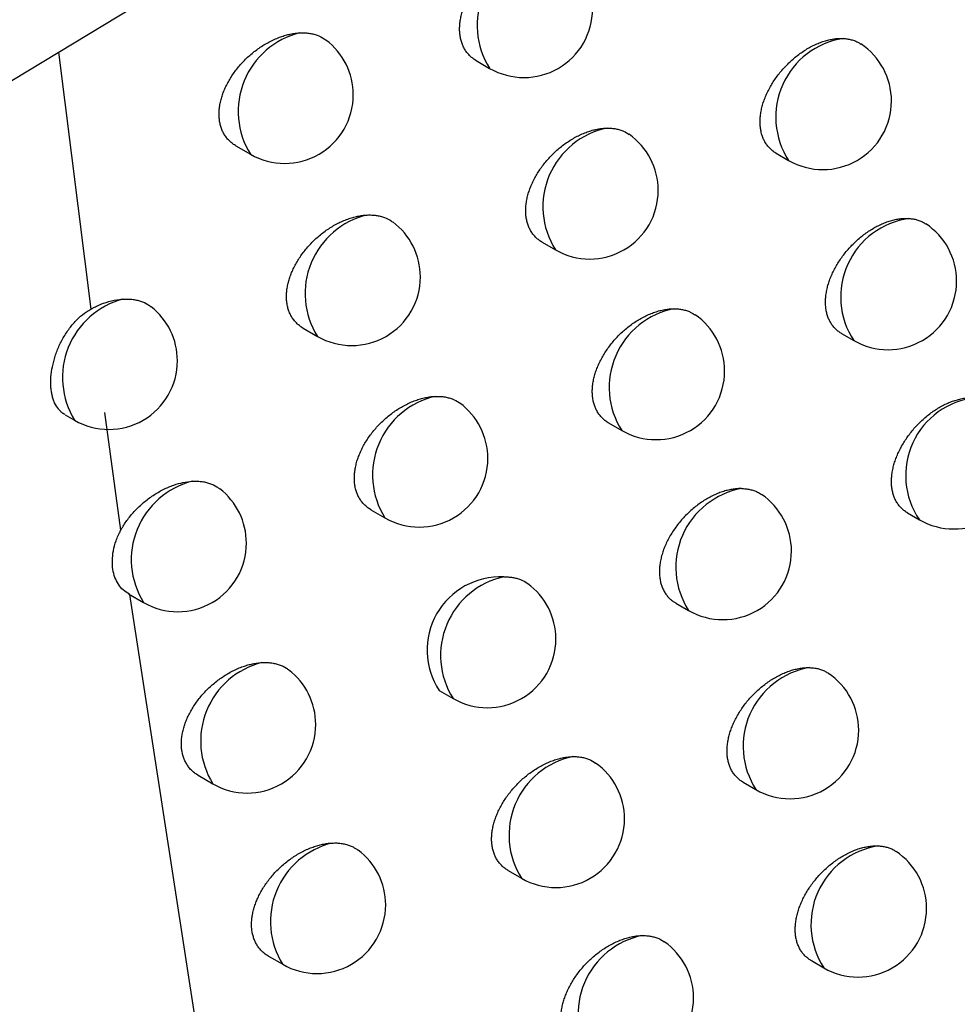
# Model space of a CAD drawing. Header units: millimetres. Extents: x -0.387 to 0.594, y -0.166 to 0.447.
# Tile 98 of 109: x 0.4678 to 0.47463, y 0.18339 to 0.19057. Entities that reach past the tile are written whole.
import ezdxf

# ---------------------------------------------------------------- set-up
doc = ezdxf.new("R2010")
doc.units = ezdxf.units.MM
doc.layers.add('FORMAT', color=7, linetype='Continuous')

msp = doc.modelspace()

# ---------------------------------------------------------------- linework, layer by layer
at = {"layer": 'FORMAT', "color": 7, "linetype": 'Continuous', "lineweight": 25}
for p, q in [((0.465786, 0.188937), (0.473912, 0.193862)), ((0.468082, 0.190328), (0.468318, 0.188456)), ((0.471126, 0.190268), (0.471225, 0.190211)), ((0.469375, 0.189646), (0.469481, 0.189585)), ((0.473314, 0.189592), (0.473404, 0.18954)), ((0.471607, 0.188944), (0.471704, 0.188888)), ((0.469866, 0.188317), (0.46997, 0.188257)), ((0.47379, 0.188278), (0.473879, 0.188227)), ((0.46813, 0.187686), (0.468199, 0.187646)), ((0.468418, 0.187703), (0.468535, 0.186843)), ((0.472092, 0.187626), (0.472188, 0.187571)), ((0.47036, 0.186993), (0.470462, 0.186934)), ((0.47427, 0.186971), (0.474358, 0.18692)), ((0.468593, 0.18638), (0.468702, 0.186317)), ((0.4686, 0.186376), (0.469595, 0.179922)), ((0.472581, 0.186313), (0.472675, 0.186259)), ((0.470858, 0.185675), (0.470958, 0.185617)), ((0.469101, 0.185057), (0.469207, 0.184995)), ((0.473073, 0.185007), (0.473166, 0.184953)), ((0.471359, 0.184363), (0.471458, 0.184306)), ((0.469612, 0.183739), (0.469717, 0.183679)), ((0.47357, 0.183706), (0.47366, 0.183653))]:
    msp.add_line(p, q, dxfattribs=at)
for centre, radius, start, end in [((0.47172, 0.190525), 0.0005859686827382, 101.912478, 212.355857), ((0.471475, 0.190644), 0.0005, 240.0017, 0), ((0.469981, 0.189897), 0.0005891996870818, 103.710773, 211.989276), ((0.469731, 0.190018), 0.0005, 0, 53.005671), ((0.47389, 0.189856), 0.0005796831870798, 98.736169, 213.064672), ((0.473654, 0.189973), 0.0005, 0, 56.296853), ((0.469731, 0.190018), 0.0005, 240.0017, 0), ((0.473654, 0.189973), 0.0005, 240.0017, 0), ((0.472198, 0.189202), 0.0005849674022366, 101.402724, 212.470551), ((0.471954, 0.189321), 0.0005, 360, 54.927508), ((0.471954, 0.189321), 0.0005, 240.0017, 360), ((0.470468, 0.188569), 0.0005884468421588, 103.309109, 212.076585), ((0.47022, 0.18869), 0.0005, 0, 53.379385), ((0.474362, 0.188544), 0.0005781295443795, 98.016504, 213.242686), ((0.474129, 0.18866), 0.0005, 0, 56.5878), ((0.47022, 0.18869), 0.0005, 240.0017, 0), ((0.474129, 0.18866), 0.0005, 240.0017, 0), ((0.468702, 0.187957), 0.00059090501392, 104.722283, 211.793819), ((0.468449, 0.188079), 0.0005, 360, 51.965677), ((0.47268, 0.187885), 0.0005838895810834, 100.861812, 212.593891), ((0.472438, 0.188004), 0.0005, 0, 55.265151), ((0.468449, 0.188079), 0.0005, 240.0017, 360), ((0.472438, 0.188004), 0.0005, 240.0017, 0), ((0.470959, 0.187247), 0.0005876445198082, 102.884558, 212.169404), ((0.474828, 0.187243), 0.0005706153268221, 96.294908, 214.389021), ((0.470712, 0.187367), 0.0005, 0, 53.739601), ((0.470712, 0.187367), 0.0005, 240.0017, 0), ((0.474608, 0.187353), 0.0005, 240.0017, 0), ((0.469203, 0.186629), 0.0005902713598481, 104.379532, 211.868128), ((0.468952, 0.18675), 0.0005, 0, 52.370193), ((0.473165, 0.186574), 0.0005827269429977, 100.287296, 212.726888), ((0.472925, 0.186692), 0.0005, 0, 55.59169), ((0.468952, 0.18675), 0.0005, 240.0017, 0), ((0.472925, 0.186692), 0.0005, 240.0017, 0), ((0.471303, 0.18597), 0.0005339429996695, 87.3361, 213.514323), ((0.471454, 0.185931), 0.0005867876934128, 102.435592, 212.268306), ((0.471208, 0.18605), 0.0005, 360, 54.086207), ((0.471208, 0.18605), 0.0005, 240.0017, 360), ((0.469708, 0.185307), 0.0005896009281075, 104.017975, 211.94655), ((0.469457, 0.185428), 0.0005000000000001, 0, 52.761202), ((0.473654, 0.185269), 0.0005814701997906, 99.676433, 212.870699), ((0.473415, 0.185386), 0.0005, 0, 55.906758), ((0.469457, 0.185428), 0.0005000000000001, 240.0017, 0), ((0.473415, 0.185386), 0.0005, 240.0017, 0), ((0.471952, 0.18462), 0.0005858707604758, 101.960526, 212.373937), ((0.471708, 0.184739), 0.0005, 0, 54.599552), ((0.471708, 0.184739), 0.0005, 240.0017, 0), ((0.470216, 0.183991), 0.0005888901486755, 103.636477, 212.029477), ((0.469967, 0.184112), 0.0005, 0, 53.210925), ((0.474147, 0.183969), 0.000580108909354, 99.026133, 213.026658), ((0.47391, 0.184086), 0.0005, 0, 56.209804), ((0.469967, 0.184112), 0.0005, 240.0017, 0), ((0.47391, 0.184086), 0.0005, 240.0017, 0), ((0.472454, 0.183316), 0.0005848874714, 101.457502, 212.48703), ((0.472211, 0.183434), 0.0005, 0, 54.942043), ((0.472211, 0.183434), 0.0005, 240.0017, 0)]:
    msp.add_arc(centre, radius, start, end, dxfattribs=at)
for points, knots in [([(0.4875129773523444, 0.1841416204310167), (0.4868333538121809, 0.1863377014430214), (0.4854589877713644, 0.1907787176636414), (0.4835633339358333, 0.1976200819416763), (0.4817841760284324, 0.2046273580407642), (0.4801489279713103, 0.211760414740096), (0.4786557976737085, 0.2190075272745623), (0.4773053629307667, 0.2263641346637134), (0.4760973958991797, 0.2338289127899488), (0.475033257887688, 0.2414054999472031), (0.473908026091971, 0.2508245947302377), (0.4728484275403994, 0.2621778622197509), (0.4720413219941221, 0.2755886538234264), (0.4716182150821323, 0.2892640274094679), (0.4716877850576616, 0.298592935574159), (0.4717225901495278, 0.3032600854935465)], [0, 0, 0, 0, 0.0622011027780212, 0.1257859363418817, 0.1893965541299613, 0.2530847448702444, 0.3167987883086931, 0.3803835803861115, 0.4439938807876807, 0.5076814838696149, 0.5713950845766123, 0.6782397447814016, 0.7852056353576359, 0.892540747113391, 0.9999999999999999, 0.9999999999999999, 0.9999999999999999, 0.9999999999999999]), ([(0.4711264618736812, 0.1902683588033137), (0.4711251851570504, 0.1902690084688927), (0.4711152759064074, 0.1902740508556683), (0.4710987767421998, 0.1902863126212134), (0.4710770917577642, 0.1903052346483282), (0.4710579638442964, 0.1903273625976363), (0.4710417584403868, 0.1903517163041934), (0.4710286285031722, 0.1903779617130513), (0.4710184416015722, 0.1904058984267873), (0.4710110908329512, 0.1904360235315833), (0.4710068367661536, 0.1904675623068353), (0.4710056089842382, 0.1905000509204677), (0.4710072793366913, 0.19053335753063), (0.4710119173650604, 0.1905679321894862), (0.4710194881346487, 0.1906030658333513), (0.4710298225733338, 0.1906383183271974), (0.4710428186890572, 0.1906736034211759), (0.4710586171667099, 0.1907091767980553), (0.4710770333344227, 0.1907444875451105), (0.4710978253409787, 0.1907791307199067), (0.4711209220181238, 0.1908130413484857), (0.4711464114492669, 0.1908462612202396), (0.4711740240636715, 0.1908783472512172), (0.4712034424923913, 0.1909089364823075), (0.4712346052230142, 0.1909379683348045), (0.4712675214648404, 0.1909653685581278), (0.4713017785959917, 0.1909907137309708), (0.4713369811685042, 0.1910137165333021), (0.4713730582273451, 0.1910343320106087), (0.4714100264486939, 0.1910524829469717), (0.4714472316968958, 0.1910677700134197), (0.4714842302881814, 0.1910800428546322), (0.4715209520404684, 0.1910893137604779), (0.4715575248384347, 0.1910955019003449), (0.4715835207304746, 0.1910976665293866), (0.4715972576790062, 0.1910980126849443), (0.4715991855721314, 0.1910980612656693)], [0, 0, 0, 0, 0.0045334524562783, 0.0351864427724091, 0.0660601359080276, 0.0976383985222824, 0.1294636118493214, 0.1593804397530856, 0.1895104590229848, 0.2203166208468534, 0.2513577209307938, 0.2808230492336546, 0.3104936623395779, 0.3408095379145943, 0.3713471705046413, 0.4008394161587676, 0.4305323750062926, 0.4608517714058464, 0.4913847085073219, 0.521355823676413, 0.5515281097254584, 0.5823268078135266, 0.6133386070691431, 0.6440305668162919, 0.6749287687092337, 0.7064712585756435, 0.7382339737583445, 0.7695767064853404, 0.8011333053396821, 0.8333629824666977, 0.8658249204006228, 0.8974531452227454, 0.9293021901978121, 0.9618520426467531, 0.994646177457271, 1, 1, 1, 1]), ([(0.4693754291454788, 0.1896464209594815), (0.4693740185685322, 0.189647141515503), (0.4693637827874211, 0.1896523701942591), (0.4693468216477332, 0.189664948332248), (0.4693246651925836, 0.1896842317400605), (0.4693051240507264, 0.1897067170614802), (0.4692886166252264, 0.1897313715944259), (0.4692752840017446, 0.1897578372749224), (0.4692649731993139, 0.1897859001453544), (0.4692575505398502, 0.1898161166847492), (0.4692532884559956, 0.1898476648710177), (0.4692521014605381, 0.1898800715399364), (0.4692538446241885, 0.1899131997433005), (0.4692585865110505, 0.1899475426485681), (0.4692662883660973, 0.1899823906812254), (0.4692767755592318, 0.1900173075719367), (0.4692899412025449, 0.1900522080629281), (0.4693059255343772, 0.190087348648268), (0.4693245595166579, 0.1901222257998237), (0.4693456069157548, 0.1901564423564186), (0.4693690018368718, 0.1901899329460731), (0.4693948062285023, 0.1902227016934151), (0.4694227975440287, 0.190254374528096), (0.4694526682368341, 0.190284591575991), (0.4694843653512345, 0.1903132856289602), (0.4695178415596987, 0.1903403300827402), (0.4695527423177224, 0.1903653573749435), (0.4695886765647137, 0.190388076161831), (0.4696255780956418, 0.1904084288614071), (0.4696633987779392, 0.1904262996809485), (0.4697006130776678, 0.1904409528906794), (0.4697367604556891, 0.1904524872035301), (0.4697717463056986, 0.1904610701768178), (0.4698066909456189, 0.190467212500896), (0.4698295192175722, 0.1904689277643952), (0.4698409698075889, 0.190469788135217)], [0, 0, 0, 0, 0.0049862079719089, 0.0361821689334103, 0.0676046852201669, 0.0997526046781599, 0.1321556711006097, 0.1624256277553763, 0.1929127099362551, 0.2240894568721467, 0.2555062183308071, 0.2852030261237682, 0.3151070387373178, 0.3456620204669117, 0.3764405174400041, 0.4061558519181, 0.4360726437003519, 0.466616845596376, 0.4973743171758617, 0.5276685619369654, 0.5581646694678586, 0.5892875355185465, 0.620622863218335, 0.6518078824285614, 0.6832008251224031, 0.7152417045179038, 0.747503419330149, 0.7795141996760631, 0.8117422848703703, 0.8446536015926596, 0.8778004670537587, 0.9078807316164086, 0.9381416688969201, 0.9689720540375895, 0.9999999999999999, 0.9999999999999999, 0.9999999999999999, 0.9999999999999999]), ([(0.469840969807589, 0.190469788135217), (0.469852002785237, 0.1904700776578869), (0.4698741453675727, 0.1904706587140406), (0.4699061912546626, 0.1904677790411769), (0.4699372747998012, 0.1904620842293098), (0.4699761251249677, 0.1904502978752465), (0.4700079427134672, 0.1904353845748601), (0.4700271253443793, 0.1904206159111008), (0.4700313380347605, 0.1904173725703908)], [0, 0, 0, 0, 0.1503519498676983, 0.301748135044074, 0.4564374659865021, 0.6122645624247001, 0.9148495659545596, 1, 1, 1, 1]), ([(0.4733138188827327, 0.1895920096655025), (0.4733127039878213, 0.1895925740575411), (0.4733031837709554, 0.1895973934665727), (0.4732872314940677, 0.1896092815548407), (0.4732660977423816, 0.18962778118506), (0.473247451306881, 0.1896494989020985), (0.4732316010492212, 0.1896735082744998), (0.4732187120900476, 0.1896995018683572), (0.4732086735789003, 0.18972729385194), (0.4732014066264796, 0.1897573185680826), (0.4731971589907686, 0.1897888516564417), (0.473195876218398, 0.1898214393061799), (0.4731974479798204, 0.1898549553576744), (0.4732019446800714, 0.1898898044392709), (0.473209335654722, 0.1899252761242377), (0.4732194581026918, 0.1899609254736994), (0.4732322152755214, 0.1899966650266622), (0.4732477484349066, 0.1900327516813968), (0.4732658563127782, 0.1900685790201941), (0.4732862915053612, 0.1901037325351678), (0.4733089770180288, 0.1901381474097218), (0.4733340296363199, 0.1901719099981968), (0.473361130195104, 0.1902044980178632), (0.4733899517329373, 0.1902355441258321), (0.47342042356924, 0.1902649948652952), (0.473452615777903, 0.1902928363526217), (0.4734860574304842, 0.1903185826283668), (0.4735203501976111, 0.1903419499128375), (0.4735554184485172, 0.1903629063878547), (0.4735913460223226, 0.1903814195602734), (0.4736274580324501, 0.1903970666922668), (0.4736633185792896, 0.1904096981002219), (0.4736988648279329, 0.1904193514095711), (0.4737342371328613, 0.1904259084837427), (0.4737688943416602, 0.1904294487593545), (0.4737909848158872, 0.1904290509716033), (0.4738018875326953, 0.1904288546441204)], [0, 0, 0, 0, 0.0039523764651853, 0.0337498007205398, 0.0637597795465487, 0.0944461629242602, 0.1253687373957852, 0.1546336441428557, 0.1841056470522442, 0.2142334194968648, 0.2445886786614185, 0.2735316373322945, 0.3026759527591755, 0.3324535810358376, 0.3624490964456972, 0.3914236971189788, 0.4205963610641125, 0.4503886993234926, 0.4803929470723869, 0.5097309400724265, 0.539267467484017, 0.5694241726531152, 0.5997926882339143, 0.6296623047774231, 0.6597343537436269, 0.6904404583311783, 0.7213639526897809, 0.7516974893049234, 0.7822391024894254, 0.8134361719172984, 0.8448596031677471, 0.8753795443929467, 0.9061124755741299, 0.9375204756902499, 0.9691633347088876, 1, 1, 1, 1]), ([(0.4738018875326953, 0.1904288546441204), (0.4738120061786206, 0.1904280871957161), (0.4738323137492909, 0.1904265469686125), (0.4738613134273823, 0.1904205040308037), (0.4738888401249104, 0.190411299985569), (0.473912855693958, 0.1904011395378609), (0.4739254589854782, 0.190391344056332), (0.4739306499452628, 0.1903873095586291)], [0, 0, 0, 0, 0.2084190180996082, 0.418285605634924, 0.6327172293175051, 0.8487260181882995, 1, 1, 1, 1]), ([(0.4716074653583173, 0.1889442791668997), (0.4716062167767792, 0.1889449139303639), (0.4715963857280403, 0.188949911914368), (0.4715800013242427, 0.1889620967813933), (0.471558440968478, 0.1889809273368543), (0.4715394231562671, 0.1890029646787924), (0.4715233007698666, 0.1890272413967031), (0.4715102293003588, 0.1890534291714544), (0.4715000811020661, 0.1890813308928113), (0.4714927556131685, 0.1891114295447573), (0.471488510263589, 0.1891429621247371), (0.471487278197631, 0.1891754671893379), (0.4714889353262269, 0.1892088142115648), (0.4714935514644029, 0.1892434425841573), (0.4715010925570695, 0.1892786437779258), (0.4715113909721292, 0.189313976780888), (0.4715243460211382, 0.1893493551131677), (0.4715400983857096, 0.1893850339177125), (0.4715584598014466, 0.1894204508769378), (0.4715791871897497, 0.1894551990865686), (0.47160220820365, 0.1894892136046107), (0.4716276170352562, 0.1895225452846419), (0.4716551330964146, 0.1895547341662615), (0.4716844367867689, 0.1895854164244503), (0.4717154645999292, 0.1896145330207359), (0.4717482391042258, 0.1896420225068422), (0.4717823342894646, 0.1896674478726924), (0.4718173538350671, 0.1896905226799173), (0.4718532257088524, 0.1897112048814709), (0.4718899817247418, 0.1897294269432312), (0.4719269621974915, 0.1897447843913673), (0.4719637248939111, 0.1897571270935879), (0.4720002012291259, 0.1897664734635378), (0.4720365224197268, 0.1897727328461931), (0.472063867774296, 0.189775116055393), (0.4720789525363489, 0.1897754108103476), (0.4720823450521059, 0.189775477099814)], [0, 0, 0, 0, 0.0044381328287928, 0.0349448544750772, 0.065670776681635, 0.09709597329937, 0.1287660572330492, 0.1585815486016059, 0.1886091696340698, 0.2193093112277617, 0.2502430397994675, 0.2796367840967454, 0.309235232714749, 0.3394771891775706, 0.369940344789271, 0.3993637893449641, 0.4289876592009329, 0.4592373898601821, 0.4897006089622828, 0.5195792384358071, 0.5496587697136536, 0.5803643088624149, 0.6112829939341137, 0.6418419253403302, 0.6726065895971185, 0.704014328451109, 0.7356420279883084, 0.7668105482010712, 0.7981920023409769, 0.8302437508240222, 0.8625268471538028, 0.8939578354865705, 0.9256082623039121, 0.957954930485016, 0.9905441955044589, 1, 1, 1, 1]), ([(0.4720823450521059, 0.189775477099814), (0.4720929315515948, 0.1897753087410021), (0.472114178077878, 0.1897749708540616), (0.4721447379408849, 0.1897707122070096), (0.4721740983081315, 0.1897634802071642), (0.472207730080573, 0.1897515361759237), (0.47222841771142, 0.1897378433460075), (0.4722411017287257, 0.1897294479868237)], [0, 0, 0, 0, 0.1749870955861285, 0.3511895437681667, 0.5312247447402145, 0.7125841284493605, 1, 1, 1, 1]), ([(0.4667984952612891, 0.1895504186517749), (0.4668702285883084, 0.1889966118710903), (0.4672674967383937, 0.1859295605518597), (0.4683323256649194, 0.1789053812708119), (0.4699421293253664, 0.1705778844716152), (0.4715314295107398, 0.163840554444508), (0.4725093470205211, 0.160021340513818), (0.4730284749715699, 0.1581272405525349), (0.4732880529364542, 0.1571801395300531)], [0, 0, 0, 0, 0.0497903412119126, 0.275745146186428, 0.6375461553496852, 0.8187324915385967, 0.9093613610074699, 1, 1, 1, 1]), ([(0.4698660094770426, 0.1883168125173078), (0.4698646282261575, 0.1883175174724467), (0.4698544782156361, 0.1883226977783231), (0.4698376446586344, 0.1883351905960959), (0.4698156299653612, 0.1883543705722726), (0.4697962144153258, 0.1883767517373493), (0.4697798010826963, 0.1884013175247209), (0.4697665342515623, 0.1884277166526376), (0.4697562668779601, 0.1884557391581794), (0.4697488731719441, 0.1884859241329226), (0.469744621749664, 0.1885174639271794), (0.4697434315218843, 0.188549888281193), (0.4697451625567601, 0.1885830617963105), (0.469749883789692, 0.1886174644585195), (0.4697575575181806, 0.1886523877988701), (0.4697680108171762, 0.1886873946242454), (0.4697811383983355, 0.1887223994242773), (0.4697970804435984, 0.1887576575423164), (0.4698156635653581, 0.1887926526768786), (0.4698366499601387, 0.1888269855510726), (0.4698599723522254, 0.188860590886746), (0.4698856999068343, 0.1888934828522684), (0.4699135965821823, 0.188925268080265), (0.4699433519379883, 0.188955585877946), (0.4699749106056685, 0.1889843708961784), (0.4700082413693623, 0.1890115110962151), (0.4700429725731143, 0.1890366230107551), (0.470078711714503, 0.1890594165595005), (0.4701153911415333, 0.1890798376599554), (0.4701529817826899, 0.1890977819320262), (0.4701902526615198, 0.1891126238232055), (0.4702267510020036, 0.1891243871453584), (0.4702623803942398, 0.1891331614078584), (0.4702979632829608, 0.1891393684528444), (0.470321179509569, 0.1891409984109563), (0.4703328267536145, 0.189141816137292)], [0, 0, 0, 0, 0.0048937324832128, 0.0359611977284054, 0.0672537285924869, 0.0992662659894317, 0.131531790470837, 0.1617278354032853, 0.1921400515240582, 0.2232385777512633, 0.2545758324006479, 0.2842351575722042, 0.3141013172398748, 0.344617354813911, 0.3753565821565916, 0.4050388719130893, 0.4349226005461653, 0.4654340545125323, 0.49615905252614, 0.5263934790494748, 0.556829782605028, 0.5878934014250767, 0.6191698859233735, 0.650247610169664, 0.6815330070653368, 0.713466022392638, 0.7456199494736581, 0.7774733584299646, 0.8095433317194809, 0.8422944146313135, 0.8752803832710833, 0.9059551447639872, 0.9368238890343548, 0.9683054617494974, 1, 1, 1, 1]), ([(0.4703328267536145, 0.189141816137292), (0.4703437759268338, 0.1891420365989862), (0.4703657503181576, 0.1891424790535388), (0.4703975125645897, 0.1891393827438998), (0.4704282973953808, 0.1891334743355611), (0.4704666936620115, 0.1891213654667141), (0.4704968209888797, 0.1891070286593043), (0.4705145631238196, 0.1890930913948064), (0.4705175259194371, 0.1890907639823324)], [0, 0, 0, 0, 0.1541267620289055, 0.3093239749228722, 0.4678970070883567, 0.6276363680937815, 0.9378182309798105, 1, 1, 1, 1]), ([(0.4737900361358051, 0.1882786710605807), (0.4737889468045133, 0.1882792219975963), (0.4737794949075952, 0.1882840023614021), (0.4737636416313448, 0.188295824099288), (0.4737426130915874, 0.1883142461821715), (0.473724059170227, 0.1883358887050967), (0.4737082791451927, 0.1883598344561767), (0.4736954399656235, 0.1883857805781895), (0.473685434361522, 0.188413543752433), (0.473678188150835, 0.1884435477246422), (0.4736739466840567, 0.1884750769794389), (0.4736726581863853, 0.1885076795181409), (0.4736742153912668, 0.1885412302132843), (0.4736786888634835, 0.1885761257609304), (0.4736860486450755, 0.1886116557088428), (0.4736961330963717, 0.1886473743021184), (0.4737088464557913, 0.1886831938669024), (0.4737243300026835, 0.1887193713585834), (0.4737423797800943, 0.188755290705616), (0.473762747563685, 0.188790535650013), (0.4737853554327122, 0.1888250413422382), (0.4738103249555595, 0.1888589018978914), (0.4738373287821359, 0.1888915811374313), (0.4738660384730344, 0.1889227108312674), (0.4738963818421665, 0.1889522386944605), (0.4739284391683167, 0.1889801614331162), (0.4739617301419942, 0.1890059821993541), (0.4739958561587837, 0.1890294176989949), (0.4740307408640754, 0.1890504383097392), (0.4740664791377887, 0.1890690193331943), (0.4741023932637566, 0.189084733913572), (0.4741380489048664, 0.1890974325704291), (0.4741733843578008, 0.1891071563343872), (0.4742085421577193, 0.1891137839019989), (0.4742450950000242, 0.1891176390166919), (0.4742689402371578, 0.189116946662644), (0.4742817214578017, 0.1891165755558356)], [0, 0, 0, 0, 0.003858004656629, 0.0334750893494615, 0.0633031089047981, 0.0938020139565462, 0.1245350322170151, 0.1536539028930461, 0.1829785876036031, 0.2129547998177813, 0.2431569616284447, 0.2719762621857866, 0.3009960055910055, 0.3306462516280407, 0.360513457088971, 0.3893655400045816, 0.4184149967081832, 0.4480822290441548, 0.4779608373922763, 0.5071566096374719, 0.5365502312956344, 0.5665622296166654, 0.5967855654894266, 0.6264807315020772, 0.6563774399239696, 0.6869056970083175, 0.717650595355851, 0.7477784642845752, 0.7781131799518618, 0.8090995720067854, 0.8403110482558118, 0.8706094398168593, 0.9011192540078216, 0.9322990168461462, 0.9637117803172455, 1, 1, 1, 1]), ([(0.4742817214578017, 0.1891165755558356), (0.4742917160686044, 0.1891156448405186), (0.4743117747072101, 0.1891137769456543), (0.4743403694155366, 0.1891072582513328), (0.4743673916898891, 0.1890974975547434), (0.4743891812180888, 0.1890879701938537), (0.4743999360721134, 0.1890793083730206), (0.4744034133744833, 0.189076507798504)], [0, 0, 0, 0, 0.2189419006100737, 0.439404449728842, 0.6646624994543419, 0.8915773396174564, 1, 1, 1, 1]), ([(0.4683182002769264, 0.1884562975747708), (0.4683270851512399, 0.1884610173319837), (0.4683448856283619, 0.1884704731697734), (0.4683883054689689, 0.1884905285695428), (0.4684495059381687, 0.188512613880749), (0.4685096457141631, 0.1885251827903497), (0.4685431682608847, 0.1885279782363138), (0.4685514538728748, 0.1885286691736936)], [0, 0, 0, 0, 0.1150577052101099, 0.2305133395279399, 0.5556212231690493, 0.8901649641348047, 1, 1, 1, 1]), ([(0.4685514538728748, 0.1885286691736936), (0.4685626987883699, 0.1885291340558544), (0.4685852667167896, 0.1885300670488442), (0.4686180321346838, 0.1885277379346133), (0.468649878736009, 0.1885225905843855), (0.4686898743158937, 0.1885116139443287), (0.4687263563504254, 0.1884952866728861), (0.4687495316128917, 0.188478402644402), (0.4687572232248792, 0.1884727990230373)], [0, 0, 0, 0, 0.1411542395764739, 0.2832888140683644, 0.4285150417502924, 0.5748094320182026, 0.8588839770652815, 1, 1, 1, 1]), ([(0.4681310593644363, 0.1876870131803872), (0.4681262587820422, 0.1876892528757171), (0.4681140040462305, 0.1876949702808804), (0.4680979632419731, 0.1877094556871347), (0.4680753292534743, 0.1877335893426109), (0.4680570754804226, 0.1877638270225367), (0.468043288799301, 0.1877988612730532), (0.4680352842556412, 0.1878274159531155), (0.4680296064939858, 0.1878580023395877), (0.4680262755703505, 0.1878908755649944), (0.4680254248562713, 0.1879253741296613), (0.4680275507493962, 0.1879730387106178), (0.4680345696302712, 0.1880230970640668), (0.4680464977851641, 0.1880742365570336), (0.468057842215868, 0.188112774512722), (0.4680715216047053, 0.1881512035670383), (0.4680877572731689, 0.1881897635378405), (0.4681063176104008, 0.1882275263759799), (0.4681339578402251, 0.188276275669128), (0.4681660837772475, 0.1883225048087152), (0.4682015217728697, 0.1883636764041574), (0.4682376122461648, 0.1883999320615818), (0.4682758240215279, 0.1884313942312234), (0.4683075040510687, 0.1884499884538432), (0.4683181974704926, 0.1884562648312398)], [0, 0, 0, 0, 0.0254463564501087, 0.064958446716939, 0.1038269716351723, 0.1828762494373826, 0.2231508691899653, 0.262135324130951, 0.3013907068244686, 0.3415006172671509, 0.3819057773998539, 0.4208740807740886, 0.5001329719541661, 0.5405180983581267, 0.5795109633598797, 0.6187753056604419, 0.6588985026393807, 0.6993204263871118, 0.7381650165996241, 0.8172163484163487, 0.8575332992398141, 0.8925595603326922, 0.9637340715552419, 1, 1, 1, 1]), ([(0.47209225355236, 0.1876259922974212), (0.4720910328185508, 0.1876266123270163), (0.4720812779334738, 0.1876315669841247), (0.4720650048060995, 0.1876436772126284), (0.4720435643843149, 0.1876624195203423), (0.4720246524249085, 0.1876843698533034), (0.4720086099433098, 0.1877085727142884), (0.4719955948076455, 0.1877347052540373), (0.4719854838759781, 0.187762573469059), (0.47197818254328, 0.1877926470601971), (0.4719739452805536, 0.1878241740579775), (0.4719727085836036, 0.1878566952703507), (0.4719743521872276, 0.1878900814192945), (0.4719789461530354, 0.1879247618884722), (0.4719864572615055, 0.1879600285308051), (0.4719967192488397, 0.1879954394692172), (0.4720096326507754, 0.18803090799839), (0.4720253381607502, 0.1880666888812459), (0.4720436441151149, 0.1881022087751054), (0.4720643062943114, 0.1881370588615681), (0.4720872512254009, 0.188171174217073), (0.4721125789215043, 0.1882046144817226), (0.4721399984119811, 0.1882369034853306), (0.4721691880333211, 0.1882676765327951), (0.4722000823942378, 0.188296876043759), (0.4722327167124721, 0.1883244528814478), (0.4722666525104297, 0.1883499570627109), (0.4723014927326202, 0.1883731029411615), (0.4723371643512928, 0.1883938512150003), (0.4723737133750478, 0.1884121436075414), (0.4724104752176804, 0.1884275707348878), (0.4724470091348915, 0.188439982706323), (0.472483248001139, 0.1884494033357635), (0.47251932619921, 0.1884557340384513), (0.4725481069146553, 0.1884583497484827), (0.4725646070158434, 0.1884585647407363), (0.4725695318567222, 0.1884586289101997)], [0, 0, 0, 0, 0.0043420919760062, 0.03469766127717, 0.0652709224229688, 0.0965381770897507, 0.1280482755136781, 0.1577551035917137, 0.1876729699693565, 0.2182596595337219, 0.2490785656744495, 0.278391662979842, 0.3079088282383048, 0.3380675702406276, 0.3684468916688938, 0.397792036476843, 0.4273372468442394, 0.4575075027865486, 0.4878911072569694, 0.517668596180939, 0.5476466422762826, 0.578250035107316, 0.6090665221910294, 0.6394856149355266, 0.6701098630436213, 0.701375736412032, 0.7328612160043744, 0.7638509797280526, 0.7950526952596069, 0.8269217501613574, 0.8590211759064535, 0.8902520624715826, 0.9217009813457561, 0.9538415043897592, 0.9862229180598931, 0.9999999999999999, 0.9999999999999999, 0.9999999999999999, 0.9999999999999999]), ([(0.4725695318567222, 0.1884586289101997), (0.472580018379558, 0.188458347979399), (0.4726010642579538, 0.1884577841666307), (0.4726312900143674, 0.1884531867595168), (0.4726602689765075, 0.188445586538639), (0.4726917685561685, 0.1884339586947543), (0.4727106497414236, 0.1884210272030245), (0.472721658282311, 0.1884134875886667)], [0, 0, 0, 0, 0.1811115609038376, 0.3634810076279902, 0.5498173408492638, 0.7375241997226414, 1, 1, 1, 1]), ([(0.4703601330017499, 0.1869931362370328), (0.4703587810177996, 0.1869938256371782), (0.4703487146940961, 0.1869989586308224), (0.4703320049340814, 0.1870113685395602), (0.4703101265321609, 0.1870304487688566), (0.4702908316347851, 0.1870527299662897), (0.4702745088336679, 0.1870772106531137), (0.4702613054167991, 0.1871035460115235), (0.4702510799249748, 0.1871315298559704), (0.4702437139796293, 0.1871616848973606), (0.4702394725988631, 0.1871932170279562), (0.4702382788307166, 0.187225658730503), (0.4702399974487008, 0.1872588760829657), (0.4702446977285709, 0.1872933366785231), (0.4702523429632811, 0.1873283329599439), (0.4702627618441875, 0.1873634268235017), (0.4702758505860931, 0.1873985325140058), (0.4702917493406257, 0.1874339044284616), (0.4703102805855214, 0.1874690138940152), (0.4703312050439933, 0.1875034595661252), (0.4703544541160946, 0.1875371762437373), (0.4703801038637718, 0.1875701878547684), (0.470407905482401, 0.1876020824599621), (0.4704375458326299, 0.1876324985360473), (0.4704689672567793, 0.1876613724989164), (0.4705021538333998, 0.1876886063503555), (0.4705367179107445, 0.1877138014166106), (0.4705722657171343, 0.1877366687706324), (0.4706087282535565, 0.1877571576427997), (0.4706460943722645, 0.1877751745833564), (0.4706834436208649, 0.1877902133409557), (0.4707203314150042, 0.1878022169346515), (0.470756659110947, 0.1878111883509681), (0.4707929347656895, 0.1878174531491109), (0.4708165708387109, 0.1878189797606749), (0.4708284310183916, 0.1878197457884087)], [0, 0, 0, 0, 0.0047995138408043, 0.0357352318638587, 0.0668945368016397, 0.0987685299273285, 0.1308933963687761, 0.1610093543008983, 0.1913405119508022, 0.2223545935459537, 0.2536061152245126, 0.2832197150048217, 0.3130397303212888, 0.3435083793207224, 0.3741998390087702, 0.4038402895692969, 0.4336820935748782, 0.4641517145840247, 0.4948350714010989, 0.5250017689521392, 0.555370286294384, 0.5863664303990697, 0.6175757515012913, 0.6485403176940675, 0.6797122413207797, 0.7115312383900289, 0.7435711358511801, 0.77526396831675, 0.8071725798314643, 0.8397600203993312, 0.8725816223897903, 0.9038911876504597, 0.9354096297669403, 0.9675896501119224, 1, 1, 1, 1]), ([(0.4708284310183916, 0.1878197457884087), (0.4708392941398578, 0.1878198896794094), (0.470861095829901, 0.18782017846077), (0.4708925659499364, 0.1878168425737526), (0.4709230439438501, 0.1878106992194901), (0.4709609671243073, 0.1877982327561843), (0.4709894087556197, 0.1877845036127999), (0.4710057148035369, 0.187771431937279), (0.4710074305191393, 0.1877700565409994)], [0, 0, 0, 0, 0.1581933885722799, 0.3174854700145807, 0.4802424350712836, 0.6441965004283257, 0.9625625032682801, 1, 1, 1, 1]), ([(0.4742702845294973, 0.1869709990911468), (0.4742692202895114, 0.1869715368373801), (0.4742598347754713, 0.1869762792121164), (0.4742440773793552, 0.1869880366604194), (0.4742231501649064, 0.1870063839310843), (0.4742046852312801, 0.1870279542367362), (0.4741889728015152, 0.1870518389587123), (0.4741761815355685, 0.1870777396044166), (0.4741662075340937, 0.187105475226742), (0.4741589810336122, 0.1871354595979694), (0.4741547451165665, 0.1871669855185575), (0.4741534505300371, 0.1871996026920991), (0.4741549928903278, 0.1872331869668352), (0.4741594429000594, 0.187268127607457), (0.4741667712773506, 0.1873037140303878), (0.4741768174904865, 0.1873394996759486), (0.4741894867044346, 0.1873753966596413), (0.4742049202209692, 0.187411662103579), (0.4742229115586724, 0.1874476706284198), (0.4742432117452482, 0.1874830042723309), (0.4742657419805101, 0.1875175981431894), (0.4742906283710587, 0.1875515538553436), (0.4743175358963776, 0.1875843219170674), (0.4743461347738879, 0.1876155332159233), (0.4743763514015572, 0.1876451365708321), (0.4744082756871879, 0.1876731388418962), (0.4744414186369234, 0.1876990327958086), (0.474475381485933, 0.1877225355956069), (0.4745100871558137, 0.1877436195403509), (0.4745456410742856, 0.1877622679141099), (0.4745813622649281, 0.1877780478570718), (0.4746168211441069, 0.1877908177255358), (0.4746519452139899, 0.1878005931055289), (0.4746869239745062, 0.1878073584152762), (0.4747176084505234, 0.187810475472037), (0.4747439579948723, 0.1878111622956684), (0.4747585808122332, 0.1878102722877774), (0.4747659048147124, 0.187809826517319)], [0, 0, 0, 0, 0.0037637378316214, 0.0331923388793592, 0.0628302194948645, 0.0931333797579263, 0.1236685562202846, 0.1526313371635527, 0.1817985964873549, 0.2116129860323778, 0.2416517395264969, 0.2703359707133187, 0.2992196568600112, 0.3287308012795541, 0.358457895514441, 0.3871757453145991, 0.4160901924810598, 0.4456202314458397, 0.4753610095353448, 0.5044036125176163, 0.5336432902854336, 0.5634992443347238, 0.5935659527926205, 0.6230772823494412, 0.6527891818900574, 0.6831298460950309, 0.7136863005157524, 0.7436009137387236, 0.7737210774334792, 0.8044889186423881, 0.8354804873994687, 0.8655509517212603, 0.8958312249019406, 0.9267761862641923, 0.9579522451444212, 0.9789399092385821, 0.9999999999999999, 0.9999999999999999, 0.9999999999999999, 0.9999999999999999]), ([(0.4685349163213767, 0.1868425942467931), (0.4685374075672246, 0.1868470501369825), (0.4685527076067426, 0.1868744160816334), (0.4685858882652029, 0.1869241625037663), (0.4686399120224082, 0.1869882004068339), (0.4687023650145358, 0.1870472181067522), (0.4687711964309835, 0.1870989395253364), (0.4688452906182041, 0.1871421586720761), (0.4689187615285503, 0.1871732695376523), (0.4689902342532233, 0.187193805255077), (0.4690342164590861, 0.1871984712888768), (0.4690564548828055, 0.187200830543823)], [0, 0, 0, 0, 0.0231693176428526, 0.1422948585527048, 0.2646716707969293, 0.3875848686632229, 0.513866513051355, 0.640333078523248, 0.7703652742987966, 0.8838913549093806, 1, 1, 1, 1]), ([(0.4690564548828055, 0.187200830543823), (0.4690676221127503, 0.1872012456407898), (0.469090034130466, 0.1872020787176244), (0.4691225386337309, 0.1871995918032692), (0.4691541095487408, 0.1871942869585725), (0.4691936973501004, 0.1871830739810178), (0.469228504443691, 0.1871672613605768), (0.4692502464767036, 0.1871511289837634), (0.4692566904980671, 0.1871463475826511)], [0, 0, 0, 0, 0.1442490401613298, 0.2894999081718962, 0.4379102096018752, 0.5874120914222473, 0.8777149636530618, 1, 1, 1, 1]), ([(0.4730607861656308, 0.1871475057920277), (0.4730509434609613, 0.187147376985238), (0.4730312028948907, 0.1871471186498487), (0.4729994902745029, 0.1871434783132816), (0.4729659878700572, 0.1871371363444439), (0.4729305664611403, 0.1871275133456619), (0.4728944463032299, 0.1871148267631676), (0.472858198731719, 0.1870991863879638), (0.4728222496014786, 0.1870808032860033), (0.4727866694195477, 0.1870597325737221), (0.4727513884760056, 0.1870358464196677), (0.4727171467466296, 0.1870095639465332), (0.472684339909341, 0.1869812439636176), (0.4726530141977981, 0.186950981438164), (0.4726230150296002, 0.1869185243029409), (0.4725951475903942, 0.1868846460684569), (0.4725697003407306, 0.1868498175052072), (0.4725466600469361, 0.1868141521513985), (0.4725258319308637, 0.1867772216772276), (0.4725078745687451, 0.1867400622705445), (0.4724929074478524, 0.1867031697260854), (0.4724808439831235, 0.1866666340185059), (0.4724715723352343, 0.186629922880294), (0.472465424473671, 0.1865940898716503), (0.4724623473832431, 0.1865595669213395), (0.4724622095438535, 0.1865263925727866), (0.4724650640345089, 0.1864941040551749), (0.4724709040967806, 0.1864635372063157), (0.4724795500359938, 0.1864350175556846), (0.4724908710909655, 0.186408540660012), (0.472505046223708, 0.1863838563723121), (0.4725218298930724, 0.1863614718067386), (0.472541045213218, 0.1863417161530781), (0.4725605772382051, 0.1863255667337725), (0.4725747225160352, 0.1863172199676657), (0.4725809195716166, 0.1863135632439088)], [0, 0, 0, 0, 0.0275510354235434, 0.0552564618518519, 0.0857550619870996, 0.1164606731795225, 0.1478154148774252, 0.1793930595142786, 0.2103198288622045, 0.2414597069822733, 0.2732723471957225, 0.3053179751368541, 0.3363256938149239, 0.3675513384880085, 0.3994696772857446, 0.4316298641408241, 0.462304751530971, 0.4931985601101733, 0.5247906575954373, 0.5566274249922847, 0.5866979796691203, 0.6169836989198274, 0.6479543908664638, 0.6791643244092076, 0.7086501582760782, 0.7383444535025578, 0.7686981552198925, 0.7992802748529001, 0.8284751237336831, 0.8578722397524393, 0.8879043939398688, 0.9181545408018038, 0.9474710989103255, 0.9769870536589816, 1, 1, 1, 1]), ([(0.4730607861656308, 0.1871475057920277), (0.4730711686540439, 0.1871471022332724), (0.473092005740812, 0.1871462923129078), (0.4731218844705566, 0.1871413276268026), (0.4731504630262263, 0.1871333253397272), (0.4731798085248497, 0.1871220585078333), (0.4731968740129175, 0.1871099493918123), (0.4732062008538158, 0.1871033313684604)], [0, 0, 0, 0, 0.1879230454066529, 0.3771512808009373, 0.5704955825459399, 0.7652619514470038, 0.9999999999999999, 0.9999999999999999, 0.9999999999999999, 0.9999999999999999]), ([(0.4685995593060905, 0.18637652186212), (0.4685838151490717, 0.1863864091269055), (0.4685518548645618, 0.1864064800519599), (0.4685171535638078, 0.1864482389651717), (0.4684916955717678, 0.1864987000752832), (0.468477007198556, 0.1865570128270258), (0.4684729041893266, 0.186622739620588), (0.4684804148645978, 0.1866935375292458), (0.4684991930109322, 0.1867685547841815), (0.4685228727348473, 0.1868175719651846), (0.4685349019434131, 0.1868424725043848)], [0, 0, 0, 0, 0.121236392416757, 0.2461071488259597, 0.3672955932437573, 0.4918777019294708, 0.6151356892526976, 0.7419674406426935, 0.8689204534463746, 1, 1, 1, 1]), ([(0.471327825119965, 0.1865035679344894), (0.471338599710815, 0.1865036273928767), (0.4713602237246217, 0.186503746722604), (0.4713913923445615, 0.1865001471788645), (0.4714215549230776, 0.1864937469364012), (0.4714589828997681, 0.1864808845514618), (0.4714857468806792, 0.1864678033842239), (0.4715006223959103, 0.1864556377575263), (0.4715010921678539, 0.1864552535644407)], [0, 0, 0, 0, 0.1625924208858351, 0.3263140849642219, 0.4935969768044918, 0.6621102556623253, 0.9893293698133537, 1, 1, 1, 1]), ([(0.4691009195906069, 0.1850568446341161), (0.4690994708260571, 0.1850575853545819), (0.4690891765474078, 0.1850628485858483), (0.4690721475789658, 0.1850754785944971), (0.4690499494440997, 0.1850948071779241), (0.4690303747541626, 0.1851173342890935), (0.4690138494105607, 0.1851420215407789), (0.4690005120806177, 0.1851685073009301), (0.4689902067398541, 0.1851965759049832), (0.4689827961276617, 0.1852267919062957), (0.468978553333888, 0.1852583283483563), (0.4689773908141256, 0.1852907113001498), (0.4689791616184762, 0.1853238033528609), (0.4689839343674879, 0.1853581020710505), (0.4689916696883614, 0.1853928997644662), (0.4690021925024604, 0.185427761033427), (0.4690153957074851, 0.1854626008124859), (0.4690314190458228, 0.1854976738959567), (0.4690500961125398, 0.1855324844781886), (0.4690711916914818, 0.1855666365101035), (0.4690946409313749, 0.1856000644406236), (0.4691205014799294, 0.1856327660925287), (0.4691485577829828, 0.1856643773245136), (0.4691785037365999, 0.1856945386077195), (0.4692102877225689, 0.1857231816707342), (0.4692438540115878, 0.1857501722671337), (0.4692788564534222, 0.1857751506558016), (0.4693149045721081, 0.1857978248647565), (0.4693519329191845, 0.1858181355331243), (0.4693898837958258, 0.1858359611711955), (0.4694269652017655, 0.1858504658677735), (0.4694627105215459, 0.1858618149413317), (0.4694970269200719, 0.1858702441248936), (0.4695313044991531, 0.1858763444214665), (0.469553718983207, 0.1858781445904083), (0.4695649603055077, 0.1858790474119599)], [0, 0, 0, 0, 0.0051244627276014, 0.0364121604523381, 0.0679273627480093, 0.1001712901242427, 0.1326716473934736, 0.1630059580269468, 0.1935580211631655, 0.2248018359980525, 0.2562864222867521, 0.2860336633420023, 0.3159884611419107, 0.3465952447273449, 0.3774258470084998, 0.4071945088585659, 0.4371648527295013, 0.4677630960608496, 0.4985746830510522, 0.5289394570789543, 0.5595063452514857, 0.5907005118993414, 0.6221072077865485, 0.6533887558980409, 0.68487863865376, 0.7170175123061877, 0.7493774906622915, 0.7815109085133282, 0.8138623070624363, 0.8468989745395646, 0.8801718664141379, 0.9096898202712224, 0.9393769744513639, 0.9695963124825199, 1, 1, 1, 1]), ([(0.4695649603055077, 0.1858790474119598), (0.4695760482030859, 0.1858794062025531), (0.4695983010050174, 0.1858801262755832), (0.4696305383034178, 0.185877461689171), (0.4696618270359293, 0.1858719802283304), (0.4697009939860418, 0.1858605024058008), (0.4697341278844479, 0.1858452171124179), (0.4697544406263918, 0.1858298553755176), (0.4697596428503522, 0.1858259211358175)], [0, 0, 0, 0, 0.1475452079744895, 0.2961151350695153, 0.4479166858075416, 0.6008347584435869, 0.8977712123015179, 1, 1, 1, 1]), ([(0.4730733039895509, 0.1850067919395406), (0.4730721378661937, 0.1850073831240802), (0.4730625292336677, 0.1850122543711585), (0.4730464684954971, 0.1850242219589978), (0.473025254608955, 0.1850427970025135), (0.4730065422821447, 0.1850645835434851), (0.4729906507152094, 0.1850886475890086), (0.4729777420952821, 0.1851146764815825), (0.472967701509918, 0.1851424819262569), (0.4729604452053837, 0.1851725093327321), (0.4729562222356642, 0.1852040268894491), (0.4729549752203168, 0.185236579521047), (0.4729565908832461, 0.1852700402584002), (0.4729611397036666, 0.1853048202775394), (0.4729685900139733, 0.185340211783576), (0.4729787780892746, 0.1853757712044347), (0.4729916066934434, 0.1854114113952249), (0.4730072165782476, 0.185447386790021), (0.4730254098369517, 0.1854831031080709), (0.473045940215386, 0.1855181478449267), (0.4730687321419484, 0.1855524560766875), (0.4730938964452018, 0.1855861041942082), (0.4731211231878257, 0.1856185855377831), (0.473150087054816, 0.18564953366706), (0.4731807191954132, 0.1856788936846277), (0.4732130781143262, 0.1857066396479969), (0.4732467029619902, 0.1857322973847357), (0.4732811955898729, 0.1857555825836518), (0.4733164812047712, 0.1857764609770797), (0.4733526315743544, 0.1857948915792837), (0.4733889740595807, 0.1858104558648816), (0.4734250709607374, 0.1858230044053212), (0.4734608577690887, 0.1858325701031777), (0.4734964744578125, 0.1858390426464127), (0.473528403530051, 0.1858421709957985), (0.4735479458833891, 0.1858421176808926), (0.473556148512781, 0.1858420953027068)], [0, 0, 0, 0, 0.0041488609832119, 0.0341858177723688, 0.0644374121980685, 0.0953724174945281, 0.1265462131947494, 0.1560125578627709, 0.1856876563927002, 0.2160239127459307, 0.246589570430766, 0.2757133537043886, 0.3050397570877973, 0.3350033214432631, 0.3651860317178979, 0.394345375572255, 0.4237038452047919, 0.4536850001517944, 0.4838789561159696, 0.5134274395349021, 0.5431755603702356, 0.5735469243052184, 0.6041309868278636, 0.6342489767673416, 0.6645707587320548, 0.6955305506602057, 0.7267089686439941, 0.757326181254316, 0.7881532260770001, 0.8196411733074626, 0.8513573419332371, 0.882177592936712, 0.9132129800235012, 0.9449304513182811, 0.9768853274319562, 1, 1, 1, 1]), ([(0.473556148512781, 0.1858420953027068), (0.4735664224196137, 0.1858415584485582), (0.4735870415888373, 0.1858404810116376), (0.4736165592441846, 0.1858351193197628), (0.4736447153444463, 0.1858266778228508), (0.4736718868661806, 0.1858158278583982), (0.4736871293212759, 0.1858046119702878), (0.4736947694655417, 0.1857989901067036)], [0, 0, 0, 0, 0.1955499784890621, 0.3924581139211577, 0.5936493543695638, 0.7963203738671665, 1, 1, 1, 1]), ([(0.4713591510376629, 0.1843635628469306), (0.4713578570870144, 0.1843642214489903), (0.4713479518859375, 0.184369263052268), (0.4713314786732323, 0.184381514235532), (0.4713098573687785, 0.184400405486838), (0.4712907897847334, 0.1844224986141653), (0.4712746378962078, 0.1844468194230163), (0.4712615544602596, 0.1844730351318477), (0.4712514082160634, 0.1845009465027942), (0.4712440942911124, 0.1845310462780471), (0.4712398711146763, 0.1845625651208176), (0.471238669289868, 0.1845950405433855), (0.471240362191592, 0.1846283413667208), (0.4712450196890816, 0.1846629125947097), (0.4712526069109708, 0.1846980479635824), (0.4712629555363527, 0.1847333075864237), (0.4712759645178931, 0.1847686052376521), (0.4712917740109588, 0.18480419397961), (0.4713101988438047, 0.1848395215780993), (0.4713309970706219, 0.1848741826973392), (0.4713540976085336, 0.1849081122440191), (0.4713795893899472, 0.1849413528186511), (0.4714072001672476, 0.1849734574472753), (0.47143661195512, 0.1850040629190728), (0.4714677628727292, 0.1850331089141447), (0.4715006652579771, 0.1850605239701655), (0.4715349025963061, 0.1850858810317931), (0.4715700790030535, 0.1851088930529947), (0.4716061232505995, 0.1851295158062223), (0.4716430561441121, 0.1851476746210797), (0.4716802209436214, 0.1851629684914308), (0.4717171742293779, 0.1851752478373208), (0.4717538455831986, 0.1851845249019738), (0.4717903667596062, 0.185190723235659), (0.4718160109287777, 0.1851928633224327), (0.4718294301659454, 0.1851932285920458), (0.4718310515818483, 0.1851932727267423)], [0, 0, 0, 0, 0.004607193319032, 0.0352680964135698, 0.0661496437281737, 0.0977354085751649, 0.1295679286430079, 0.1595042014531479, 0.1896536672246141, 0.2204791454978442, 0.2515394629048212, 0.2810363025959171, 0.3107385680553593, 0.3410865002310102, 0.371656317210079, 0.4011862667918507, 0.4309171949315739, 0.4612754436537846, 0.4918475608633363, 0.5218545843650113, 0.552063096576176, 0.5828991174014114, 0.613948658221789, 0.6446685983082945, 0.6755950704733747, 0.707166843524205, 0.7389592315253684, 0.7703201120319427, 0.8018950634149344, 0.8341438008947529, 0.866625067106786, 0.898264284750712, 0.9301244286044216, 0.9626857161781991, 0.9954913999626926, 1, 1, 1, 1]), ([(0.4718310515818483, 0.1851932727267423), (0.4718417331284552, 0.18519323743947), (0.4718631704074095, 0.1851931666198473), (0.4718940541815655, 0.1851893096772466), (0.4719237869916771, 0.1851825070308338), (0.4719597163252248, 0.1851703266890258), (0.4719823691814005, 0.1851559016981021), (0.4719968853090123, 0.1851466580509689)], [0, 0, 0, 0, 0.1688847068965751, 0.3389423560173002, 0.5126990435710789, 0.6877337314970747, 0.9999999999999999, 0.9999999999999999, 0.9999999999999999, 0.9999999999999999]), ([(0.469611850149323, 0.1837394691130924), (0.4696104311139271, 0.1837401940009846), (0.4696002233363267, 0.183745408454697), (0.4695833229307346, 0.1837579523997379), (0.4695612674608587, 0.1837771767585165), (0.469541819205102, 0.1837995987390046), (0.469525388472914, 0.1838241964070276), (0.4695121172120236, 0.1838506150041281), (0.4695018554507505, 0.1838786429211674), (0.4694944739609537, 0.1839088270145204), (0.4694902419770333, 0.1839403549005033), (0.4694890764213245, 0.1839727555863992), (0.4694908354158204, 0.1840058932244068), (0.4694955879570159, 0.1840402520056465), (0.4695032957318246, 0.1840751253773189), (0.4695137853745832, 0.1841100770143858), (0.4695269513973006, 0.1841450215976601), (0.4695429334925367, 0.1841802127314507), (0.4695615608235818, 0.1842151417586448), (0.4695825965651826, 0.1842494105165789), (0.4696059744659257, 0.1842829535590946), (0.4696317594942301, 0.18431577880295), (0.469659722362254, 0.1843475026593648), (0.4696895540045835, 0.1843777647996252), (0.4697212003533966, 0.1844064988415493), (0.4697546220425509, 0.1844335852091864), (0.4697894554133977, 0.1844586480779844), (0.4698253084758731, 0.1844813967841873), (0.4698621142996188, 0.1845017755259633), (0.4698998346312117, 0.1845196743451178), (0.4699369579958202, 0.1845343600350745), (0.4699730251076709, 0.1845459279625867), (0.4700079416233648, 0.1845545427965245), (0.4700428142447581, 0.1845607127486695), (0.4700655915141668, 0.1845624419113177), (0.4700770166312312, 0.1845633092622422)], [0, 0, 0, 0, 0.0050316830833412, 0.0361952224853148, 0.0675847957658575, 0.0996977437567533, 0.1320649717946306, 0.1623305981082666, 0.1928130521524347, 0.2239839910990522, 0.2553944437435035, 0.2851099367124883, 0.3150326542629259, 0.3456063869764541, 0.3764036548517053, 0.4061451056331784, 0.4360882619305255, 0.4666597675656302, 0.4974449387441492, 0.5277555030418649, 0.558268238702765, 0.5894089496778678, 0.6207626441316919, 0.6519419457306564, 0.6833293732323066, 0.7153656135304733, 0.747623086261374, 0.7796033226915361, 0.8118008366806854, 0.8446816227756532, 0.8777980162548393, 0.9078774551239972, 0.9381381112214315, 0.9689699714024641, 1, 1, 1, 1]), ([(0.4700770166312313, 0.1845633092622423), (0.4700880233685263, 0.184563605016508), (0.4701101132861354, 0.1845641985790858), (0.4701420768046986, 0.1845613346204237), (0.4701730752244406, 0.1845556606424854), (0.4702021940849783, 0.1845467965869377), (0.4702343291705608, 0.1845336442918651), (0.4702535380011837, 0.1845196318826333), (0.4702651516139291, 0.1845111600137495)], [0, 0, 0, 0, 0.1514858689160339, 0.3040238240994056, 0.45987970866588, 0.6168819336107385, 0.7683677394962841, 1, 1, 1, 1]), ([(0.4735696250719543, 0.1837058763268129), (0.4735684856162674, 0.183706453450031), (0.4735589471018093, 0.1837112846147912), (0.4735429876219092, 0.1837231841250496), (0.4735218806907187, 0.1837416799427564), (0.4735032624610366, 0.1837633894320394), (0.4734874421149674, 0.1837873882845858), (0.4734745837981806, 0.1838133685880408), (0.4734645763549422, 0.1838411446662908), (0.4734573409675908, 0.1838711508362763), (0.4734531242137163, 0.1839026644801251), (0.4734518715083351, 0.1839352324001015), (0.4734534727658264, 0.1839687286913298), (0.4734579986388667, 0.1840035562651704), (0.4734654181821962, 0.1840390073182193), (0.4734755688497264, 0.1840746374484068), (0.4734883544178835, 0.1841103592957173), (0.4735039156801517, 0.184146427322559), (0.473522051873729, 0.1841822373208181), (0.4735425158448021, 0.1842173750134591), (0.4735652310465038, 0.1842517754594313), (0.4735903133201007, 0.1842855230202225), (0.4736174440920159, 0.1843180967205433), (0.4736462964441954, 0.1843491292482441), (0.4736767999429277, 0.1843785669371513), (0.4737090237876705, 0.1844063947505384), (0.4737424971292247, 0.1844321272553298), (0.4737768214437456, 0.1844554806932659), (0.4738119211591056, 0.1844764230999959), (0.473847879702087, 0.1844949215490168), (0.4738840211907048, 0.1845105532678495), (0.4739199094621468, 0.1845231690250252), (0.4739554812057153, 0.1845328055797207), (0.4739908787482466, 0.1845393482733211), (0.4740245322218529, 0.184542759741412), (0.4740457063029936, 0.1845425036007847), (0.4740556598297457, 0.1845423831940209)], [0, 0, 0, 0, 0.0040521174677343, 0.0339207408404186, 0.0640024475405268, 0.094762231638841, 0.1257587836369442, 0.1550926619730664, 0.1846340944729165, 0.2148326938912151, 0.2452592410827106, 0.2742738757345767, 0.3034903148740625, 0.3333414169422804, 0.3634108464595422, 0.3924622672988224, 0.4217122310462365, 0.4515833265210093, 0.4816668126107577, 0.5110869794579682, 0.5407062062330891, 0.5709472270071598, 0.6014006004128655, 0.6313567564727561, 0.6615159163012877, 0.6923109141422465, 0.7233239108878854, 0.753746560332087, 0.7843779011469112, 0.8156666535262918, 0.8471824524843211, 0.8777912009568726, 0.9086135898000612, 0.9401131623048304, 0.9718483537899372, 0.9999999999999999, 0.9999999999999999, 0.9999999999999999, 0.9999999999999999]), ([(0.4740556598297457, 0.1845423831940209), (0.4740658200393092, 0.1845417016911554), (0.47408621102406, 0.184540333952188), (0.4741153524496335, 0.1845345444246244), (0.4741430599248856, 0.1845256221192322), (0.4741680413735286, 0.1845152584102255), (0.4741814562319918, 0.1845050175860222), (0.4741874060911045, 0.1845004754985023)], [0, 0, 0, 0, 0.2041538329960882, 0.409725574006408, 0.6197688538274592, 0.831357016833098, 1, 1, 1, 1]), ([(0.4718641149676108, 0.1830576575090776), (0.4718628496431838, 0.1830583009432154), (0.4718530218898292, 0.183063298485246), (0.4718366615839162, 0.1830754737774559), (0.4718151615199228, 0.1830942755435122), (0.4717962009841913, 0.1831162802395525), (0.4717801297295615, 0.1831405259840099), (0.4717671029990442, 0.1831666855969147), (0.4717569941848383, 0.1831945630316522), (0.4717497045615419, 0.1832246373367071), (0.4717454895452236, 0.1832561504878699), (0.4717442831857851, 0.1832886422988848), (0.4717459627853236, 0.1833219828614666), (0.4717505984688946, 0.1833566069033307), (0.4717581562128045, 0.1833918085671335), (0.4717684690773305, 0.1834271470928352), (0.4717814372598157, 0.1834625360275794), (0.4717972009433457, 0.1834982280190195), (0.4718155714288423, 0.1835336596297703), (0.4718363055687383, 0.1835684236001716), (0.4718593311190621, 0.1836024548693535), (0.471884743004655, 0.1836358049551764), (0.4719122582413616, 0.1836680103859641), (0.4719415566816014, 0.1836987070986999), (0.4719725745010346, 0.1837278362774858), (0.4720053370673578, 0.1837553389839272), (0.4720394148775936, 0.1837807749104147), (0.4720744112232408, 0.1838038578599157), (0.4721102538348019, 0.183824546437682), (0.4721469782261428, 0.1838427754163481), (0.4721839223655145, 0.1838581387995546), (0.4722206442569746, 0.1838704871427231), (0.4722570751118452, 0.183879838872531), (0.472293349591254, 0.1838861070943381), (0.4723203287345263, 0.1838884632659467), (0.4723350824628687, 0.1838887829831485), (0.4723381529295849, 0.1838888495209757)], [0, 0, 0, 0, 0.0045097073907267, 0.0350268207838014, 0.0657631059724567, 0.0971984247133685, 0.1288784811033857, 0.1587147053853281, 0.1887630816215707, 0.2194839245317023, 0.2504382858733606, 0.279863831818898, 0.3094942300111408, 0.3397685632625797, 0.3702642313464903, 0.3997253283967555, 0.429387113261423, 0.459675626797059, 0.4901779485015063, 0.5200928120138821, 0.5502088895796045, 0.5809520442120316, 0.6119087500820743, 0.6424968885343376, 0.673291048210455, 0.7047292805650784, 0.7363878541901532, 0.7675768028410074, 0.7989788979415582, 0.8310520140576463, 0.8633567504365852, 0.8948017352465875, 0.9264662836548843, 0.9588274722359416, 0.9914313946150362, 1, 1, 1, 1]), ([(0.4723381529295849, 0.1838888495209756), (0.4723487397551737, 0.1838887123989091), (0.4723699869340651, 0.1838884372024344), (0.472400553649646, 0.1838842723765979), (0.4724299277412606, 0.1838771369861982), (0.4724637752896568, 0.1838652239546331), (0.4724846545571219, 0.1838514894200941), (0.4724975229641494, 0.1838430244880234)], [0, 0, 0, 0, 0.17430485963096, 0.3498203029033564, 0.5291534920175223, 0.7098056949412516, 1, 1, 1, 1])]:
    msp.add_open_spline(points, degree=3, knots=knots, dxfattribs=at)

doc.saveas('drawing.dxf')
